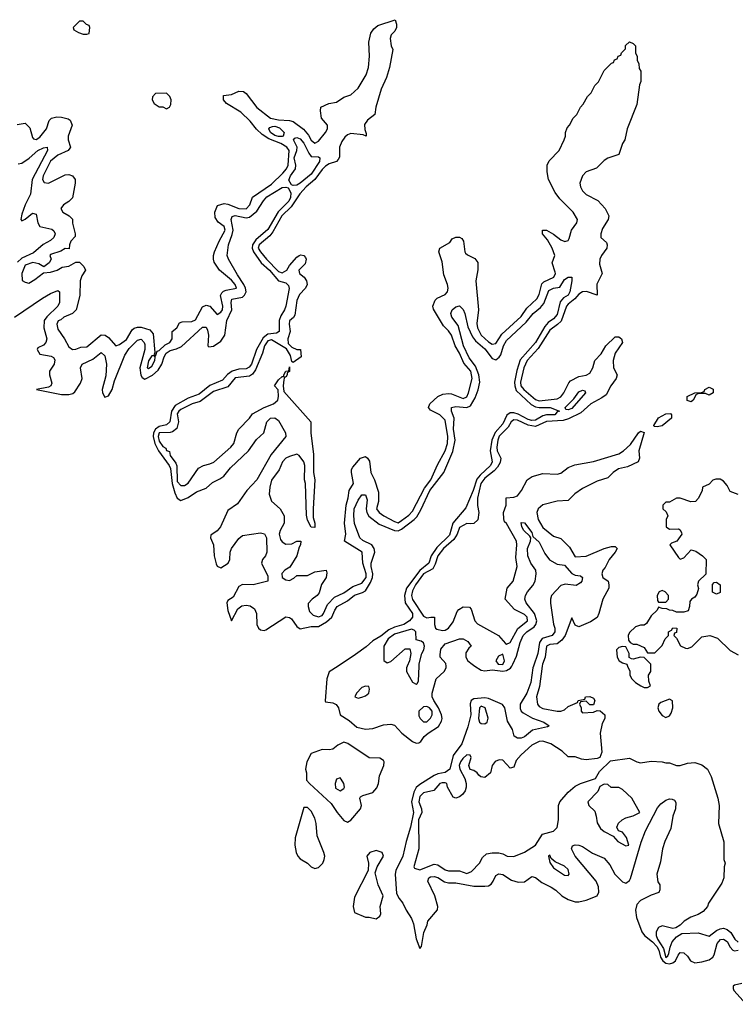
# Model space of a CAD drawing. Header units: inches. Extents: x 2710684 to 2828758, y 857022 to 965663.
# Tile 93 of 256: x 2750519 to 2754474, y 858130 to 863574. Entities that reach past the tile are written whole.
import ezdxf

# ---------------------------------------------------------------- set-up
doc = ezdxf.new("R2010")
doc.units = ezdxf.units.IN
doc.header["$MEASUREMENT"] = 0
doc.layers.add('C7855', color=7, linetype='Continuous')
doc.layers.add('C7856', color=7, linetype='Continuous')

msp = doc.modelspace()

# ---------------------------------------------------------------- linework, layer by layer
at = {"layer": 'C7855', "color": 4}
for points, elevation in [([(2752278.8, 860000), (2752230, 859967.6), (2752216.1, 859930), (2752207.6, 859807.6), (2752210, 859802.8), (2752250, 859797.3), (2752267.9, 859787.9), (2752280.7, 859770), (2752291, 859731), (2752339.8, 859699.8), (2752382.4, 859662.4), (2752430.4, 859650.4), (2752470, 859655.3), (2752530, 859675.8), (2752570, 859678), (2752590, 859673), (2752630.4, 859630), (2752690, 859583.1), (2752710, 859573.4), (2752724.2, 859575.8), (2752736.6, 859583.4), (2752755.1, 859610), (2752775.8, 859630), (2752833.5, 859666.5), (2752850, 859694.8), (2752853.6, 859710), (2752851.2, 859731.2), (2752834.4, 859770), (2752807.4, 859810), (2752799.1, 859830), (2752799.1, 859850), (2752820.5, 859930), (2752865.1, 859970), (2752876.4, 859990), (2752875.5, 860000)], 4), ([(2753358.4, 860000), (2753355, 859990), (2753343.5, 859910), (2753322.2, 859850), (2753286, 859790), (2753285.1, 859765.1), (2753290.2, 859750.3), (2753301.2, 859741.2), (2753352.9, 859712.9), (2753416, 859690), (2753444.7, 859670), (2753436.3, 859663.7), (2753354, 859646), (2753310, 859609.6), (2753290, 859600.7), (2753270, 859600.9), (2753252.3, 859612.3), (2753243.6, 859650), (2753215.5, 859695.5), (2753201, 859770), (2753187.9, 859787.9), (2753110, 859820.7), (2753090, 859824.2), (2753030, 859818.2), (2753014.4, 859810), (2753009.2, 859790.8), (2753012.6, 859730), (2752995.3, 859664.7), (2752962.7, 859570), (2752914.4, 859505.6), (2752896.1, 859430), (2752870, 859410.9), (2752830, 859404.5), (2752810, 859395.6), (2752730, 859346.2), (2752710, 859329.6), (2752697.3, 859302.7), (2752684.5, 859250), (2752695.2, 859190), (2752679.7, 859110), (2752654.6, 859030), (2752636.5, 858950), (2752598.7, 858870), (2752594.9, 858850), (2752602, 858742), (2752615.6, 858715.6), (2752637.1, 858690), (2752655.5, 858650), (2752684.6, 858604.6), (2752695.6, 858575.6), (2752710, 858491.3), (2752730, 858438.8), (2752739.3, 858450), (2752753.5, 858526.5), (2752771.6, 858570), (2752775.1, 858590), (2752827.6, 858652.4), (2752829.6, 858670), (2752813.3, 858730), (2752775.1, 858810), (2752780.9, 858830), (2752790, 858835.3), (2752810, 858836), (2752830, 858830.3), (2752867.8, 858807.8), (2752890, 858802), (2752930, 858801.7), (2753030, 858783.6), (2753090, 858782.3), (2753110, 858785.7), (2753124.9, 858795.1), (2753136.3, 858810), (2753150, 858842.8), (2753167.7, 858852.3), (2753190, 858848.2), (2753236.7, 858816.7), (2753274.8, 858805.2), (2753310, 858806.8), (2753350, 858836), (2753370, 858831), (2753404.1, 858804.1), (2753457.3, 858777.3), (2753481.5, 858761.5), (2753514.9, 858730), (2753550, 858708.6), (2753590, 858696.6), (2753610, 858695.8), (2753650, 858705), (2753710.8, 858730), (2753720.9, 858750), (2753718.9, 858778.9), (2753706, 858810), (2753589.6, 858950), (2753569.3, 858990), (2753574.6, 859005.4), (2753589, 859011), (2753610, 859010.8), (2753630, 859002.8), (2753685.8, 858965.8), (2753750, 858937.3), (2753780.6, 858900.6), (2753809.3, 858849.3), (2753850, 858807), (2753870, 858800.3), (2753890, 858815.3), (2753894.8, 858825.2), (2753954.4, 859025.6), (2753978, 859090), (2754044.3, 859215.7), (2754062, 859238), (2754090, 859259.1), (2754110, 859266.2), (2754124.7, 859264.7), (2754137.8, 859257.8), (2754145.8, 859245.8), (2754144.1, 859210), (2754129.4, 859170), (2754118.6, 859101.4), (2754085, 859030), (2754072.3, 858990), (2754061.7, 858918.3), (2754040.8, 858850), (2754046.9, 858806.9), (2754058, 858790), (2754056.9, 858763.1), (2754050.9, 858749.1), (2754010, 858734), (2753950, 858703.6), (2753930, 858682.7), (2753922.8, 858650), (2753928.1, 858610), (2753958.5, 858530), (2753973.4, 858510), (2754016, 858476), (2754040.4, 858450), (2754051.3, 858430), (2754061.3, 858390), (2754074, 858370), (2754090, 858357.8), (2754110, 858353.4), (2754130, 858359.3), (2754143.5, 858370), (2754158, 858402), (2754170, 858416.3), (2754190, 858414), (2754210, 858395.5), (2754227.2, 858370), (2754250, 858360.2), (2754290, 858364.1), (2754330, 858376.6), (2754349.8, 858390), (2754357.3, 858402.7), (2754374.4, 858465.6), (2754392.4, 858487.6), (2754410, 858490.3), (2754430, 858477), (2754446.5, 858446.5), (2754461.3, 858430), (2754470, 858426), (2754490, 858429.4)], 4), ([(2752660.6, 860000), (2752656.3, 859990), (2752656.3, 859970), (2752690, 859911), (2752710, 859901), (2752716.5, 859903.5), (2752724, 859916), (2752726.9, 860000)], 8), ([(2753407.4, 860000), (2753393, 859887), (2753376.3, 859830), (2753380.5, 859790), (2753390, 859777.3), (2753410, 859766), (2753490, 859750.8), (2753510, 859751), (2753530, 859758), (2753550, 859776), (2753602, 859798), (2753606, 859810), (2753642, 859818), (2753646, 859830), (2753670, 859831.3), (2753690, 859822), (2753698, 859810), (2753690, 859786), (2753670, 859786), (2753650, 859806), (2753618, 859802), (2753614, 859790), (2753622, 859770), (2753622, 859750), (2753630, 859742), (2753690, 859744.7), (2753710, 859754), (2753727.3, 859752.7), (2753754, 859730), (2753754, 859710), (2753738, 859682), (2753726.8, 859630), (2753736, 859524), (2753725.4, 859494.6), (2753711.6, 859488.4), (2753650, 859481.2), (2753624.7, 859484.7), (2753590, 859498), (2753550, 859498), (2753518, 859530), (2753455.3, 859570), (2753410, 859585.2), (2753390, 859582.7), (2753350, 859562), (2753290.6, 859510), (2753262.5, 859477.5), (2753250, 859442), (2753230, 859435.3), (2753190, 859479), (2753170, 859481.2), (2753147.5, 859472.5), (2753131.3, 859450), (2753122, 859410), (2753090, 859384), (2753068.4, 859388.4), (2753056.4, 859396.4), (2753048, 859410), (2753030, 859422), (2753008.9, 859428.9), (2753002, 859450), (2753014, 859494), (2753008, 859508), (2752990, 859508.7), (2752968, 859490), (2752954.8, 859470), (2752948.7, 859450), (2752951.3, 859430), (2752979.1, 859379.1), (2752987.3, 859350), (2752987.3, 859330), (2752980.7, 859310), (2752966, 859290), (2752950, 859277.2), (2752930, 859269.2), (2752915.1, 859275.1), (2752882.7, 859330), (2752879, 859350), (2752870, 859355.1), (2752854.8, 859354.8), (2752841, 859350), (2752807.3, 859312.7), (2752750, 859298.4), (2752730, 859279.3), (2752725.5, 859250), (2752739.6, 859210), (2752741.1, 859190), (2752724, 859150), (2752725.5, 858990), (2752698, 858890), (2752702, 858882), (2752730, 858874), (2752810, 858905.5), (2752830, 858900.5), (2752870, 858872.7), (2752890, 858868.2), (2752950, 858868.4), (2752990, 858853.4), (2753015.9, 858864.1), (2753061.2, 858910), (2753077.5, 858942.5), (2753098.6, 858961.4), (2753130, 858968), (2753167.7, 858967.7), (2753190, 858962.8), (2753214, 858950), (2753250, 858947.7), (2753310, 858970.6), (2753369.2, 859010), (2753409, 859070), (2753470, 859087.7), (2753490, 859106.8), (2753497.6, 859150), (2753497, 859230), (2753503.7, 859250), (2753550, 859302.8), (2753590, 859336), (2753618, 859350), (2753702, 859378), (2753723.1, 859416.9), (2753784, 859476), (2753890, 859491), (2753930, 859471), (2753950, 859466), (2754010, 859474.8), (2754070, 859471.3), (2754090, 859464.7), (2754110, 859464.7), (2754150, 859451.3), (2754170, 859451.3), (2754210, 859464), (2754250, 859467.3), (2754290, 859454.8), (2754321, 859430), (2754341, 859390), (2754378, 859270), (2754386, 859230), (2754381, 859130), (2754411.1, 859028.9), (2754411.3, 858930), (2754418, 858910), (2754412, 858890), (2754411.3, 858830), (2754399.8, 858800.2), (2754326, 858690), (2754321, 858670), (2754297.5, 858642.5), (2754270, 858626), (2754227.9, 858612.1), (2754191.3, 858590), (2754170, 858568), (2754146.4, 858553.6), (2754130, 858549), (2754070, 858564), (2754050, 858555.3), (2754037.3, 858530), (2754037.1, 858510), (2754043.6, 858490), (2754078, 858438), (2754090, 858389.2), (2754101.6, 858398.4), (2754107.3, 858410), (2754113.7, 858446.3), (2754125.1, 858474.9), (2754150, 858502.8), (2754179, 858521), (2754270, 858524.9), (2754330, 858506), (2754370, 858537.6), (2754390, 858547.2), (2754410, 858550.3), (2754430, 858543.7), (2754450, 858526.7), (2754472.7, 858490), (2754490, 858472.7)], 8), ([(2753035, 860000), (2753070, 859977.6), (2753090, 859974.4), (2753130, 859979.3), (2753190, 859971.6), (2753210, 859976.3), (2753231.1, 859988.9), (2753238.4, 860000)], 4), ([(2753878.4, 860000), (2753891.1, 859971.1), (2753892, 859950), (2753902, 859930), (2753922, 859910), (2753952, 859890), (2753970, 859881), (2753990, 859882), (2754006, 859890), (2753996.4, 859916.4), (2753995.3, 859950), (2754008, 859970), (2754008, 860000)], 12), ([(2754510, 858245), (2754470, 858236.2), (2754463.2, 858230), (2754463.2, 858216.8), (2754466.4, 858206.4), (2754534.4, 858130)], 4)]:
    msp.add_lwpolyline(points, dxfattribs=dict(at, elevation=elevation))
for points, elevation in [([(2752430, 859888.7), (2752410, 859881.2), (2752381, 859850), (2752372, 859830), (2752390, 859822.8), (2752410, 859828), (2752430, 859834.8), (2752449, 859850), (2752453.2, 859873.2), (2752448, 859888)], 8), ([(2752770, 859777), (2752750, 859775.1), (2752726, 859750), (2752725.4, 859725.4), (2752732, 859710), (2752750, 859692), (2752770, 859692), (2752790, 859711.3), (2752799.3, 859730), (2752799.5, 859750), (2752784, 859770)], 8), ([(2753070, 859778), (2753060.7, 859770), (2753054.8, 859710), (2753061, 859690), (2753070, 859682.8), (2753090, 859681), (2753102, 859690), (2753108.4, 859711.6), (2753092.7, 859770)], 8), ([(2754110, 859818), (2754062, 859798), (2754051.1, 859788.9), (2754046, 859770), (2754051, 859750), (2754070, 859726), (2754090, 859716), (2754110, 859724.7), (2754120.2, 859739.8), (2754128.7, 859770), (2754127.3, 859807.3)], 12), ([(2752310, 859579.5), (2752277.4, 859562.6), (2752250, 859541.2), (2752230, 859537.2), (2752190, 859539.3), (2752130, 859516), (2752105.7, 859470), (2752098.8, 859430), (2752104.7, 859410), (2752104.7, 859370), (2752121, 859350), (2752240.8, 859240.8), (2752273.1, 859190), (2752310, 859145.5), (2752330, 859137.3), (2752350, 859147.3), (2752402, 859210), (2752408, 859230), (2752399.5, 859270), (2752403.5, 859276.5), (2752414.9, 859285.1), (2752470, 859301.1), (2752493.6, 859326.4), (2752501.7, 859350), (2752507.3, 859392.7), (2752532.1, 859450), (2752533.5, 859470), (2752530, 859478), (2752510, 859491.5), (2752450, 859492.7), (2752332.6, 859572.6)], 4), ([(2752290, 859382), (2752270, 859375.3), (2752262, 859350), (2752264.9, 859324.9), (2752290, 859310.8), (2752310, 859322.8), (2752313.6, 859330), (2752311.3, 859351.3), (2752295.5, 859375.5)], 8), ([(2753750, 859348), (2753726, 859334), (2753714, 859306), (2753658.8, 859250), (2753664, 859230), (2753697.3, 859197.3), (2753706, 859170), (2753710, 859134), (2753730, 859102), (2753750, 859084.7), (2753799.8, 859059.8), (2753826, 859030), (2753870, 859006.8), (2753886, 859010), (2753872.7, 859052.7), (2753850, 859082), (2753828.9, 859088.9), (2753819, 859110), (2753829.3, 859130.7), (2753849.4, 859150.6), (2753870, 859161), (2753910, 859171.3), (2753946, 859190), (2753902, 859270), (2753850, 859318), (2753830, 859328), (2753788.4, 859328.4), (2753770, 859346)], 8), ([(2752110, 859219), (2752090, 859218), (2752041.8, 859050), (2752039.8, 859010), (2752046.6, 858970), (2752056.3, 858950), (2752070, 858935), (2752109.5, 858909.5), (2752130, 858890.4), (2752150, 858880.3), (2752170, 858887.2), (2752194.7, 858910), (2752202.4, 858930), (2752205.1, 858950), (2752200.7, 858970), (2752162.3, 859062.3), (2752157.6, 859130), (2752150, 859159), (2752130, 859197.2)], 4), ([(2752490, 858979.8), (2752454.4, 858970), (2752438.3, 858950), (2752446.3, 858910), (2752445.3, 858870), (2752370, 858722), (2752361.5, 858670), (2752370, 858637.3), (2752430, 858611.3), (2752450, 858612), (2752490, 858602.8), (2752510, 858618), (2752515.1, 858630), (2752512, 858670), (2752527.3, 858730), (2752499.5, 858790), (2752483.2, 858856.8), (2752494.5, 858890), (2752529.5, 858950), (2752522, 858970)], 4), ([(2753450, 858954), (2753442, 858950), (2753450, 858914), (2753470, 858884.7), (2753530, 858844.7), (2753550, 858842), (2753555.3, 858850), (2753550, 858875.3), (2753530, 858893.2), (2753478, 858918), (2753456.4, 858936.4)], 8)]:
    msp.add_lwpolyline(points, close=True, dxfattribs=dict(at, elevation=elevation))
at = {"layer": 'C7856', "color": 4}
for points, elevation in [([(2750505.6, 862994.4), (2750550, 863001), (2750575.5, 862975.5), (2750590, 862922), (2750595.3, 862915.3), (2750610, 862910.8), (2750630, 862924.9), (2750666.6, 862970), (2750682.5, 863017.5), (2750695.3, 863030), (2750723.9, 863036.1), (2750750, 863034.4), (2750786, 863026), (2750798, 863018), (2750808, 862990), (2750786.4, 862930), (2750786, 862910), (2750798.8, 862870), (2750796.3, 862863.7), (2750786, 862850), (2750730, 862824.2), (2750690, 862791.5), (2750648.7, 862710), (2750644.4, 862690), (2750653.4, 862673.4), (2750678, 862670), (2750770, 862716), (2750790, 862718), (2750811.3, 862710), (2750826, 862690), (2750826, 862670), (2750810.5, 862589.5), (2750790.6, 862569.4), (2750761, 862550), (2750746, 862530), (2750758, 862510), (2750792, 862490), (2750810.9, 862470.9), (2750811.1, 862448.9), (2750826, 862390), (2750824.7, 862375.3), (2750802, 862350), (2750794, 862330), (2750792.7, 862307.3), (2750770, 862308), (2750746.4, 862293.6), (2750690, 862275.3), (2750684.7, 862270), (2750692, 862250), (2750682, 862230), (2750652.7, 862207.3), (2750624.7, 862224.7), (2750591.4, 862231.4), (2750550, 862216.2), (2750530.8, 862170), (2750532, 862132), (2750550, 862122), (2750570, 862118), (2750603.1, 862136.9), (2750650, 862174), (2750690, 862178), (2750726, 862190), (2750753.6, 862206.4), (2750790, 862212), (2750830, 862234), (2750850, 862234), (2750874, 862210), (2750882, 862190), (2750863, 862157), (2750854, 862130), (2750850.7, 862049.3), (2750831, 861970), (2750810.9, 861949.1), (2750762, 861930), (2750746.4, 861913.6), (2750731.6, 861908.4), (2750724.7, 861890), (2750730, 861862), (2750766, 861810), (2750790, 861764.7), (2750810, 861751.3), (2750830, 861752), (2750856.4, 861763.6), (2750890, 861766), (2750970, 861831.3), (2750990.6, 861830.6), (2751010, 861816), (2751050, 861771.3), (2751070, 861778.8), (2751110, 861805.5), (2751141.2, 861858.8), (2751151.8, 861868.2), (2751170, 861874.8), (2751190, 861874), (2751238.9, 861858.9), (2751256.7, 861836.7), (2751266.4, 861733.6), (2751262, 861722), (2751270, 861714), (2751279, 861741), (2751290, 861744.9), (2751323.5, 861776.5), (2751349.2, 861790), (2751361.2, 861810), (2751362, 861850), (2751388, 861870), (2751402, 861898), (2751416.4, 861903.6), (2751470, 861904.9), (2751490, 861914), (2751530, 861986), (2751550, 861994.8), (2751570.5, 861990.5), (2751610, 861944.7), (2751630, 861956), (2751639.3, 861970), (2751642, 861990), (2751629.5, 862049.5), (2751636.6, 862063.4), (2751646.3, 862073.7), (2751660.8, 862079.2), (2751717.2, 862090), (2751709.3, 862110), (2751690, 862134.5), (2751622.7, 862190), (2751593.8, 862233.8), (2751589.5, 862249.5), (2751589.5, 862270), (2751595.6, 862290), (2751620.7, 862350), (2751655.1, 862410), (2751649.2, 862430), (2751615.1, 862455.1), (2751599.5, 862479.5), (2751598, 862510), (2751612.7, 862547.3), (2751650, 862558), (2751670, 862554.9), (2751730, 862530.4), (2751770, 862528.7), (2751791.6, 862550), (2751806.5, 862593.5), (2751910, 862663.8), (2751973.9, 862726.1), (2751994.5, 862750), (2752003.5, 862770), (2752008, 862850), (2751996.2, 862870), (2751962.7, 862890), (2751895.6, 862915.6), (2751858.8, 862938.8), (2751828.7, 862968.7), (2751793.5, 863013.5), (2751742, 863062), (2751661.2, 863110), (2751645.2, 863130), (2751644.7, 863155.3), (2751690, 863160.7), (2751730, 863179.1), (2751756.1, 863176.1), (2751770, 863166), (2751828.8, 863088.8), (2751905.5, 863030), (2751950, 863020.3), (2752010, 863017.1), (2752030, 863010.5), (2752088, 862968), (2752115.1, 862935.1), (2752130, 862907.3), (2752150, 862890.8), (2752170, 862902.8), (2752209.5, 862950), (2752220.7, 862970), (2752220.9, 862990), (2752187.3, 863030), (2752180.9, 863070), (2752184, 863090), (2752228, 863110), (2752270, 863117.3), (2752310, 863146), (2752350, 863158.8), (2752390, 863194.8), (2752434.5, 863270), (2752446, 863310), (2752452.9, 863372.9), (2752448.7, 863450), (2752460.4, 863499.6), (2752476.4, 863523.6), (2752499, 863541), (2752594, 863574), (2752602, 863550), (2752602, 863530), (2752592, 863510), (2752572, 863490), (2752566, 863470), (2752572, 863430), (2752582, 863410), (2752562.8, 863310), (2752545.5, 863254.5), (2752516.3, 863190), (2752487.3, 863090), (2752482.8, 863050), (2752440.7, 863019.3), (2752425.7, 862994.3), (2752426, 862966), (2752434.8, 862945.2), (2752434, 862930), (2752417.5, 862937.5), (2752350, 862943.9), (2752330, 862936.9), (2752315.4, 862924.6), (2752298.6, 862901.4), (2752286.5, 862870), (2752285.7, 862814.3), (2752279.6, 862800.4), (2752270, 862789.6), (2752230, 862776.9), (2752210, 862764.7), (2752190, 862745.1), (2752150.1, 862689.9), (2752102.7, 862650), (2752068.2, 862611.8), (2752020.3, 862539.7), (2751967.5, 862490), (2751918.5, 862401.5), (2751900.9, 862379.1), (2751841.7, 862330), (2751836.9, 862310), (2751849.1, 862290), (2751882.3, 862250), (2751950, 862181.7), (2751970, 862174), (2751995.1, 862190), (2752010, 862214.8), (2752050, 862260.7), (2752064, 862270), (2752073.7, 862273.7), (2752090, 862271), (2752098.8, 862258.8), (2752102, 862250), (2752096.1, 862223.9), (2752062, 862190), (2752066, 862170), (2752090.4, 862150.4), (2752104.9, 862130), (2752107.7, 862110), (2752098.8, 862090), (2752065.5, 862054.5), (2752050, 862022), (2752039.2, 861940.8), (2752032, 861928), (2752010.5, 861909.5), (2752008.4, 861890), (2752014, 861850), (2752001.3, 861810), (2752003.4, 861783.4), (2752023.5, 861763.5), (2752050, 861751.3), (2752071.1, 861751.1), (2752074.8, 861710), (2752030, 861678), (2752024, 861684), (2752016.5, 861716.5), (2751993.6, 861753.6), (2751910, 861803.1), (2751890, 861797.6), (2751872.7, 861770), (2751861.1, 861730), (2751822, 861638), (2751806.5, 861613.5), (2751790, 861603.7), (2751710, 861593.6), (2751670, 861544.2), (2751590, 861518.7), (2751516.9, 861463.1), (2751471.3, 861450), (2751410, 861419.6), (2751398, 861410), (2751390, 861394), (2751396.3, 861350), (2751387, 861313), (2751364.2, 861295.8), (2751350, 861291.3), (2751290, 861289.3), (2751285, 861270), (2751290, 861243), (2751310, 861214), (2751325.8, 861205.8), (2751330, 861192), (2751346, 861186), (2751350, 861164.7), (2751382.8, 861122.8), (2751387.6, 861107.6), (2751390, 861021), (2751410, 860998), (2751430, 860998), (2751450, 861011.3), (2751506.3, 861093.7), (2751535.3, 861110), (2751570, 861117.6), (2751592, 861128), (2751686, 861210), (2751702.7, 861230), (2751719, 861290), (2751729.4, 861310.6), (2751788.7, 861370), (2751806, 861394), (2751870, 861430.7), (2751922, 861450), (2751945.2, 861470), (2751949.2, 861490), (2751948, 861528), (2751928, 861550), (2751950, 861582), (2751970, 861602), (2751978, 861602), (2751978, 861610), (2751990, 861631.3), (2752007.3, 861632.7), (2752010, 861654), (2752010, 861628), (2751998, 861622), (2751998, 861610), (2751990, 861598), (2751982, 861598), (2751978, 861582), (2751974.8, 861550), (2751978, 861518), (2752127.7, 861350), (2752127.7, 861290), (2752142.8, 861170), (2752142.8, 861070), (2752150.6, 861029.4), (2752141, 860870), (2752141, 860821), (2752150.8, 860790), (2752150, 860766), (2752130, 860768), (2752110, 860806), (2752104.7, 860835.3), (2752099, 861010), (2752094, 861030), (2752095.3, 861110), (2752089.2, 861130), (2752064.1, 861164.1), (2752050, 861172.3), (2752010, 861159.3), (2751990, 861149), (2751971, 861130), (2751954, 861086), (2751910, 861028), (2751900.7, 860990), (2751898, 860950), (2751911.1, 860911.1), (2751958, 860870), (2751981, 860830), (2751980.7, 860790), (2751958.4, 860750), (2751952.4, 860730), (2751960.6, 860700.6), (2751970, 860687.3), (2751990, 860674), (2752024, 860676), (2752050, 860691.3), (2752072, 860690), (2752071.3, 860670), (2752062.8, 860657.2), (2752050.5, 860609.5), (2752012.8, 860547.2), (2751984, 860530), (2751967.5, 860512.5), (2751969.2, 860489.2), (2751990, 860476.4), (2752010, 860473), (2752034, 860486), (2752050, 860501), (2752110, 860501), (2752150, 860521), (2752212, 860530), (2752216, 860516), (2752213.4, 860490), (2752188, 860452), (2752174.2, 860405.8), (2752164, 860390), (2752134.8, 860370), (2752114, 860346), (2752113.4, 860330), (2752121.6, 860301.6), (2752140.9, 860280.9), (2752170, 860273), (2752190, 860280.5), (2752198.4, 860290), (2752220.3, 860339.7), (2752259.1, 860380.9), (2752310, 860405.3), (2752360.6, 860439.4), (2752410, 860458.4), (2752433.1, 860490), (2752434.2, 860510), (2752416.3, 860570), (2752412.3, 860630), (2752314, 860690), (2752322, 860730), (2752313.6, 860790), (2752322.9, 860890), (2752335.1, 860930), (2752340.7, 860970), (2752364.5, 861010), (2752352.3, 861070), (2752352.9, 861087.1), (2752360.2, 861099.8), (2752402, 861150), (2752430, 861158.8), (2752441, 861150), (2752452.2, 861132.2), (2752460.5, 861070), (2752480.5, 861030), (2752502, 860962), (2752503, 860910), (2752491, 860870), (2752506, 860850), (2752531, 860830), (2752590, 860799.3), (2752610, 860793), (2752630, 860804.9), (2752670, 860834.9), (2752690, 860856.3), (2752756.4, 860983.6), (2752791.1, 861030), (2752827.6, 861112.4), (2752871.1, 861190), (2752884.2, 861230), (2752886, 861270), (2752870, 861359), (2752841.2, 861390), (2752790, 861415.3), (2752779, 861430), (2752785.2, 861450), (2752829.6, 861490.4), (2752857, 861503), (2752890, 861508), (2752905.8, 861505.8), (2752970, 861480.4), (2752990, 861488.4), (2752999.7, 861510), (2753020.5, 861590), (2753013.1, 861630), (2752974.5, 861674.5), (2752950, 861729.3), (2752926, 861770), (2752905.6, 861830), (2752890, 861854), (2752861.3, 861881.3), (2752805.6, 861974.4), (2752802.7, 861990), (2752815.9, 862024.1), (2752825.8, 862034.2), (2752870, 862054), (2752883.7, 862070), (2752887, 862090), (2752883.7, 862110), (2752863, 862163), (2752854.5, 862234.5), (2752835.3, 862290), (2752842, 862310), (2752897.2, 862342.8), (2752910, 862362), (2752930, 862372), (2752950, 862372), (2752963.6, 862363.6), (2752972, 862350), (2752978.8, 862290), (2752983.4, 862283.4), (2752993.7, 862273.7), (2753034, 862254), (2753050.9, 862230.9), (2753051.1, 862191.1), (2753040.5, 862130), (2753054.4, 861970), (2753045.1, 861894.9), (2753049, 861870), (2753070, 861830.5), (2753110, 861793.7), (2753130, 861780.4), (2753150, 861783), (2753184.1, 861835.9), (2753290, 861932.2), (2753321.3, 861978.7), (2753376.9, 862030), (2753390, 862054.8), (2753405.6, 862114.4), (2753415.2, 862124.8), (2753471.2, 862150), (2753479.7, 862170), (2753478.9, 862178.9), (2753462.7, 862230), (2753477.6, 862270), (2753462.4, 862310), (2753436.1, 862356.1), (2753409.5, 862390), (2753409, 862411), (2753430, 862410.8), (2753470, 862388), (2753510, 862357.1), (2753533, 862347), (2753550, 862354), (2753555.8, 862364.2), (2753569.6, 862410), (2753597.6, 862450), (2753601.6, 862470), (2753578.4, 862510), (2753503.7, 862583.7), (2753478, 862618), (2753442.7, 862690), (2753433.6, 862733.6), (2753434, 862770), (2753446.3, 862793.7), (2753501.2, 862850), (2753529, 862910), (2753535.3, 862930), (2753535.3, 862950), (2753544.7, 862975.3), (2753558, 862990), (2753578, 863030), (2753598, 863050), (2753618, 863090), (2753633.6, 863106.4), (2753658, 863150), (2753678, 863170), (2753698, 863210), (2753718, 863230), (2753750, 863294), (2753790, 863334), (2753802, 863338), (2753807.3, 863352.7), (2753822, 863358), (2753827.3, 863372.7), (2753842, 863378), (2753846, 863390), (2753867.3, 863412.7), (2753868.4, 863431.6), (2753890, 863452), (2753910, 863442), (2753922, 863430), (2753922, 863390), (2753932, 863370), (2753932, 863350), (2753942, 863330), (2753943.6, 863303.6), (2753952, 863290), (2753951.6, 863231.6), (2753945.4, 863214.6), (2753930, 863106), (2753876, 862970), (2753864.7, 862910), (2753850.9, 862889.1), (2753830, 862828.7), (2753770, 862808.7), (2753750, 862795.3), (2753707.3, 862752.7), (2753650, 862732), (2753629.1, 862710.9), (2753615.8, 862670), (2753618.4, 862650), (2753630, 862627.3), (2753650, 862608), (2753713.8, 862573.8), (2753754.8, 862530), (2753774.8, 862490), (2753771, 862470), (2753740.9, 862419.1), (2753730.7, 862390), (2753731, 862370), (2753762, 862342), (2753766.8, 862330), (2753764, 862310), (2753734, 862270), (2753725.5, 862250), (2753723, 862223), (2753738.8, 862170), (2753708.7, 862111.3), (2753710.7, 862050), (2753651.2, 862071.2), (2753630, 862069.7), (2753610, 862056.3), (2753587.6, 862030), (2753550, 862000.4), (2753541.3, 861990), (2753512.2, 861907.8), (2753492.2, 861887.8), (2753450, 861857.7), (2753384.3, 861755.7), (2753324.7, 861690), (2753306.4, 861650), (2753286.8, 861570), (2753289.5, 861549.5), (2753304.6, 861530), (2753370, 861474.3), (2753390, 861467.2), (2753490, 861478.4), (2753510, 861488.4), (2753527, 861510), (2753553.8, 861566.2), (2753563.6, 861576.4), (2753610, 861602), (2753650, 861608.2), (2753670, 861618.8), (2753686.6, 861650), (2753697.6, 861690), (2753733.3, 861726.7), (2753759.5, 861770), (2753810, 861820.7), (2753830, 861820.7), (2753846, 861810), (2753850.7, 861790), (2753810.7, 861730), (2753799.1, 861690), (2753802, 861650), (2753821, 861610), (2753816, 861590), (2753785.5, 861550), (2753759.9, 861500.1), (2753737.3, 861482.7), (2753676.3, 861450), (2753620.2, 861399.8), (2753553.3, 861366.7), (2753522.8, 861357.2), (2753430, 861353.2), (2753370, 861323.9), (2753330, 861331.5), (2753270, 861360.3), (2753250, 861361.7), (2753235.3, 861350), (2753219.4, 861320.6), (2753170, 861271), (2753162.2, 861250), (2753156, 861210), (2753158.7, 861190), (2753177.6, 861150), (2753174.5, 861125.5), (2753160, 861100), (2753140.9, 861079.1), (2753090, 861038.3), (2753067.7, 861010), (2753048.9, 860928.9), (2753048.6, 860888.6), (2753056.3, 860850), (2753050.4, 860809.6), (2753030, 860789.2), (2753010, 860786), (2752990, 860789.2), (2752950, 860766), (2752936.5, 860730), (2752919.3, 860700.7), (2752861.7, 860650), (2752830.4, 860610), (2752816.3, 860563.7), (2752802.2, 860537.8), (2752750, 860509.6), (2752707.1, 860450), (2752690, 860416), (2752685.5, 860390), (2752690, 860368), (2752750, 860276.3), (2752770, 860266), (2752791.1, 860271.1), (2752812, 860270), (2752811, 860230), (2752818, 860210), (2752824.9, 860204.9), (2752856.8, 860196.8), (2752870, 860198), (2752889.2, 860210), (2752915.6, 860244.4), (2752937.5, 860302.5), (2752946.3, 860313.7), (2752970, 860326.8), (2753005.4, 860325.4), (2753014, 860314), (2753034, 860250), (2753050, 860234), (2753164.7, 860170), (2753204.7, 860124.7), (2753210, 860122), (2753230, 860131.3), (2753273, 860207), (2753326, 860250), (2753323.7, 860270), (2753310, 860286), (2753253.4, 860313.4), (2753202, 860370), (2753213.2, 860430), (2753246.6, 860470), (2753268, 860550), (2753260.9, 860600.9), (2753267.6, 860670), (2753265.6, 860690), (2753210, 860788.7), (2753198, 860798), (2753194.6, 860814.6), (2753194, 860850), (2753208, 860890), (2753208, 860930), (2753250, 860934), (2753270, 860941), (2753292.7, 860970), (2753324, 861030), (2753352.1, 861047.9), (2753410, 861064), (2753490, 861061), (2753510, 861066.8), (2753550, 861098.8), (2753586.8, 861113.2), (2753690, 861130.5), (2753830, 861173.4), (2753856.2, 861190), (2753894.5, 861225.5), (2753939, 861290), (2753950, 861298.8), (2753971.3, 861291.3), (2753940.5, 861190), (2753944, 861150), (2753938, 861130), (2753877.7, 861102.2), (2753828.9, 861091.1), (2753799.1, 861070), (2753770, 861040.9), (2753710, 861021.6), (2753630, 860981.6), (2753587.1, 860952.9), (2753550, 860916), (2753490, 860912), (2753410, 860891.3), (2753384.4, 860870), (2753377.6, 860850), (2753384.9, 860810), (2753410, 860765.5), (2753470, 860718), (2753510, 860706), (2753557.5, 860657.5), (2753590, 860604.7), (2753650, 860608), (2753750, 860650.4), (2753790, 860661), (2753810, 860662), (2753822, 860650), (2753811, 860630), (2753777.3, 860590), (2753755.2, 860544.8), (2753742.8, 860530), (2753736, 860510), (2753742, 860490), (2753771, 860470), (2753776, 860450), (2753774.8, 860430), (2753742.8, 860370), (2753721, 860290), (2753710.6, 860269.4), (2753674.4, 860245.6), (2753610, 860218), (2753590, 860226), (2753570, 860266), (2753533.4, 860170), (2753515.8, 860144.2), (2753490, 860122.4), (2753450, 860119.6), (2753430.5, 860109.5), (2753422.6, 860050), (2753408.7, 860010), (2753407.4, 860000)], 8), ([(2750510, 862776.3), (2750530, 862780.4), (2750571.5, 862808.5), (2750619.5, 862850), (2750650, 862865.5), (2750671.3, 862870), (2750672.7, 862850), (2750588, 862690), (2750579.5, 862610), (2750548.9, 862550), (2750530, 862498), (2750526, 862470), (2750530, 862462), (2750550, 862472), (2750590, 862504.7), (2750610, 862498), (2750619.1, 862450), (2750630.5, 862430.5), (2750695.9, 862415.9), (2750706.8, 862406.8), (2750714.9, 862390), (2750707.2, 862370), (2750690, 862354), (2750648.5, 862331.5), (2750595.9, 862284.1), (2750530, 862256.1), (2750506.8, 862233.2)], 4), ([(2750490, 861929.2), (2750645.1, 862034.9), (2750690, 862060.3), (2750730, 862077.3), (2750738.8, 862070), (2750738, 862010), (2750728.9, 861990), (2750668.2, 861931.8), (2750654.3, 861910), (2750652.6, 861870), (2750668.2, 861810), (2750663, 861790), (2750650, 861775.1), (2750619.6, 861760.4), (2750614.8, 861750), (2750630, 861724.4), (2750693, 861713), (2750705.5, 861705.5), (2750712.9, 861692.9), (2750708.7, 861670), (2750683.9, 861630), (2750684.5, 861610), (2750696.3, 861563.7), (2750690.3, 861549.7), (2750677.3, 861542.7), (2750612, 861530), (2750750, 861501.4), (2750790, 861501), (2750812.7, 861507.3), (2750823.6, 861516.4), (2750855.6, 861564.5), (2750864.2, 861590), (2750855.1, 861650), (2750863.6, 861670), (2750923, 861697), (2750970, 861734.4), (2750990, 861714.8), (2750998.5, 861670), (2750995.9, 861604.1), (2750975.2, 861530), (2750976, 861510), (2750990, 861487.2), (2751010, 861494.4), (2751029.7, 861530), (2751043.5, 861576.5), (2751100.7, 861719.3), (2751124.5, 861755.5), (2751170, 861802.6), (2751190, 861808.2), (2751206.4, 861790), (2751210, 861778), (2751210.2, 861750), (2751183, 861650), (2751187.7, 861607.7), (2751195.4, 861595.4), (2751210, 861586.5), (2751252.2, 861607.8), (2751283.8, 861636.2), (2751304.4, 861670), (2751316.8, 861710), (2751329.3, 861730.7), (2751350, 861745.4), (2751385.5, 861754.5), (2751412.7, 861767.3), (2751530, 861874.4), (2751550, 861874.8), (2751556.9, 861856.9), (2751562, 861830), (2751558.8, 861770), (2751564.4, 861764.4), (2751590, 861768.9), (2751630, 861796.9), (2751652.2, 861830), (2751663.5, 861910), (2751690.8, 861970), (2751687.6, 862010), (2751691.4, 862028.6), (2751750, 862039.2), (2751762, 862050), (2751769.8, 862070), (2751767.5, 862090), (2751758.3, 862110), (2751722.6, 862162.6), (2751673, 862250), (2751666, 862270), (2751672.8, 862330), (2751694, 862386), (2751698.3, 862410), (2751688.2, 862470), (2751693.4, 862486.6), (2751710, 862491.3), (2751770, 862477.6), (2751790, 862482.8), (2751830, 862515.3), (2751866.9, 862573.1), (2751885.8, 862594.2), (2751970, 862646.4), (2751990, 862647.7), (2752003.5, 862643.5), (2752017.2, 862617.2), (2752015.9, 862590), (2752006.9, 862570), (2751948.3, 862511.7), (2751890, 862414.5), (2751823.5, 862356.5), (2751805.1, 862330), (2751804.3, 862310), (2751811.8, 862290), (2751854.4, 862230), (2751900.2, 862190), (2751950, 862130.2), (2751990, 862118.7), (2752005.1, 862105.1), (2752008.5, 862088.5), (2751990.2, 861990), (2751983.1, 861970), (2751962.6, 861937.5), (2751953.8, 861910), (2751954, 861850), (2751938.8, 861841.2), (2751890, 861834.4), (2751865, 861815), (2751827.3, 861750), (2751800.6, 861670), (2751788, 861652), (2751770, 861643.2), (2751730, 861642.6), (2751693.4, 861630), (2751668.1, 861611.9), (2751639.7, 861580.3), (2751570, 861551.3), (2751510, 861502.9), (2751450, 861481.5), (2751379.1, 861440.9), (2751358, 861410), (2751347.9, 861350), (2751330, 861334), (2751290, 861325.4), (2751270, 861310.7), (2751258.9, 861290), (2751256.2, 861270), (2751265.9, 861230), (2751286.1, 861190), (2751344.6, 861110), (2751352.7, 861092.7), (2751362, 861010), (2751377.1, 860957.1), (2751390, 860928.9), (2751410, 860916.1), (2751450, 860931.4), (2751496.5, 860963.5), (2751550, 860983.1), (2751584.1, 861015.9), (2751625.5, 861034.5), (2751647.3, 861050), (2751684, 861096), (2751783, 861190), (2751828, 861252.1), (2751867.6, 861290), (2751884.2, 861350), (2751905.2, 861370), (2751930, 861372.2), (2751950, 861357.3), (2751988.2, 861290), (2751990, 861269.2), (2751909.2, 861170.8), (2751828.8, 861030), (2751774, 860970), (2751722.4, 860897.6), (2751670, 860860.7), (2751628.8, 860770), (2751611.3, 860748.7), (2751576.3, 860723.7), (2751574.4, 860710), (2751590.2, 860670.2), (2751594.5, 860610), (2751605.2, 860565.2), (2751610, 860553), (2751630, 860543.1), (2751671.5, 860570), (2751680.5, 860590), (2751683, 860630), (2751689.7, 860650.3), (2751730, 860704.9), (2751750, 860722), (2751850, 860737.1), (2751872.2, 860732.2), (2751883, 860710), (2751885.5, 860630), (2751877.3, 860610), (2751860.7, 860590), (2751854.8, 860570), (2751890, 860498), (2751890.6, 860469.4), (2751810, 860449.6), (2751750, 860451.5), (2751730, 860439.5), (2751699.3, 860380.7), (2751670, 860362), (2751663.1, 860350), (2751670, 860306.8), (2751690, 860250.8), (2751724, 860316), (2751747.5, 860332.5), (2751770, 860337.1), (2751793.7, 860333.7), (2751817.5, 860317.5), (2751827.4, 860290), (2751830.3, 860230), (2751839.5, 860210), (2751850, 860200.3), (2751870, 860196.9), (2751878.7, 860201.3), (2751990, 860271.7), (2752010, 860268.9), (2752020.9, 860260.9), (2752050, 860218.4), (2752070, 860205.3), (2752130, 860218.2), (2752170, 860219.1), (2752215.6, 860244.4), (2752244.8, 860270), (2752260.4, 860310), (2752273.6, 860330), (2752330, 860360.8), (2752370, 860392.6), (2752413.6, 860406.4), (2752430, 860416.9), (2752458.5, 860461.5), (2752469.8, 860490), (2752471.6, 860510), (2752461.5, 860550), (2752461.6, 860570), (2752481.1, 860630), (2752478.5, 860650), (2752465.1, 860670), (2752415.3, 860695.3), (2752398.9, 860710), (2752369, 860789), (2752365.3, 860830), (2752367.8, 860870), (2752390, 860917.3), (2752410, 860947.3), (2752430, 860947.3), (2752439.9, 860919.9), (2752433.4, 860870), (2752436.9, 860850), (2752448.2, 860828.2), (2752505.5, 860785.5), (2752590, 860749.2), (2752610, 860747.5), (2752630, 860756.9), (2752699.8, 860810), (2752714.1, 860825.9), (2752735.8, 860864.2), (2752785.8, 860970), (2752862.8, 861070), (2752913.2, 861186.8), (2752925.2, 861250), (2752916.5, 861310), (2752919.8, 861370), (2752906.3, 861410), (2752906.6, 861430), (2752930, 861435.6), (2752990, 861430.2), (2753010, 861439.5), (2753036.6, 861483.4), (2753052.3, 861527.7), (2753062.5, 861570), (2753056.5, 861610), (2753038.7, 861658.7), (2753003.7, 861703.7), (2752972.4, 861770), (2752943, 861883), (2752907, 861930), (2752902.7, 861950), (2752909, 861970), (2752930, 861986), (2752950, 861991.3), (2752970, 861972), (2752979.1, 861950), (2752995.1, 861875.1), (2753021.3, 861821.3), (2753038.2, 861798.2), (2753090, 861754.9), (2753130, 861701.6), (2753150, 861692.7), (2753170, 861708), (2753178.6, 861721.4), (2753193.5, 861770), (2753210, 861800.3), (2753317.5, 861902.5), (2753356.2, 861950), (2753398, 861982), (2753415.8, 862004.2), (2753444.1, 862075.9), (2753470, 862090.3), (2753504.5, 862095.5), (2753530, 862137.3), (2753550, 862151), (2753570, 862151.3), (2753570.7, 862130), (2753559.3, 862070), (2753550.3, 862050), (2753524.2, 862035.8), (2753506.1, 862013.9), (2753490, 861944.5), (2753470, 861919.7), (2753440.9, 861899.1), (2753421.9, 861878.1), (2753370, 861788.5), (2753286, 861694), (2753266.2, 861633.8), (2753254.8, 861570), (2753255, 861550), (2753263.5, 861523.5), (2753345.5, 861445.5), (2753370, 861433.8), (2753390, 861430.2), (2753451, 861430), (2753502, 861410), (2753490, 861405.2), (2753477.3, 861390), (2753430, 861388.9), (2753410, 861383.1), (2753370, 861360.3), (2753350, 861358.6), (2753330, 861363.2), (2753273.5, 861393.5), (2753250, 861400.7), (2753230, 861400.3), (2753211.8, 861388.2), (2753190, 861339.7), (2753147.8, 861292.2), (2753128.4, 861250), (2753119.8, 861190), (2753131.2, 861130), (2753121.8, 861110), (2753063.7, 861056.3), (2753046.4, 861033.6), (2753026.2, 860970), (2752985.2, 860874.8), (2752913.4, 860790), (2752895.2, 860724.8), (2752825, 860655), (2752794.2, 860610), (2752780.7, 860570), (2752730, 860528.9), (2752656.8, 860430), (2752645.4, 860390), (2752648.9, 860350), (2752690, 860290.4), (2752690.2, 860269.8), (2752673.7, 860250), (2752641.3, 860230), (2752590, 860214.6), (2752560.1, 860199.9), (2752515.2, 860164.8), (2752470, 860140.3), (2752433.8, 860106.2), (2752375.7, 860064.3), (2752278.8, 860000)], 4), ([(2754490, 860948), (2754445.2, 860965.2), (2754430, 860998), (2754410, 861022), (2754390, 861034), (2754366.4, 861033.6), (2754350, 861028), (2754330, 861006), (2754294, 860990), (2754291.6, 860968.4), (2754270, 860926), (2754254, 860910), (2754228.9, 860908.9), (2754170, 860928), (2754150, 860928), (2754110, 860906), (2754090, 860906), (2754074, 860890), (2754074, 860870), (2754092.7, 860852.7), (2754102, 860830), (2754092, 860810), (2754092, 860770), (2754110, 860758), (2754159.6, 860759.6), (2754170, 860754), (2754176.9, 860736.9), (2754178, 860730), (2754152, 860690), (2754121, 860679), (2754112, 860670), (2754159.6, 860599.6), (2754170, 860592), (2754190, 860598), (2754230, 860642), (2754256, 860636), (2754294, 860610), (2754314, 860590), (2754312, 860508), (2754271.1, 860468.9), (2754266, 860450), (2754270.9, 860429.1), (2754262, 860398), (2754250, 860382), (2754232, 860370), (2754223.6, 860356.4), (2754222, 860330), (2754214, 860306), (2754190, 860298), (2754150, 860298), (2754130, 860308), (2754110, 860308.7), (2754096.4, 860316.4), (2754070, 860318), (2754050, 860326), (2754042, 860310), (2754010, 860278), (2753983.6, 860236.4), (2753970, 860226), (2753950, 860226), (2753923.6, 860216.4), (2753890, 860186), (2753882, 860170), (2753883.6, 860143.6), (2753894, 860130), (2753910, 860122), (2753930, 860122), (2753970, 860102), (2753990, 860074), (2754030, 860074), (2754070, 860114), (2754086, 860150), (2754106, 860170), (2754106, 860190), (2754122, 860198), (2754130, 860212), (2754151.3, 860210), (2754150, 860186), (2754138, 860182), (2754134, 860170), (2754150, 860154), (2754171.6, 860111.6), (2754199.6, 860099.6), (2754210, 860098), (2754233.6, 860106.4), (2754290, 860161), (2754334, 860170), (2754375.3, 860155.3), (2754445.4, 860085.4), (2754490, 860062)], 12), ([(2753238.4, 860000), (2753245, 860010), (2753264.2, 860055.8), (2753284.4, 860130), (2753302.4, 860170), (2753321.3, 860190), (2753362.3, 860217.7), (2753372, 860230), (2753376.8, 860250), (2753364.5, 860290), (2753317.6, 860350), (2753311.5, 860370), (2753315.1, 860390), (2753325.1, 860410), (2753354.6, 860445.4), (2753368, 860470), (2753374.3, 860510), (2753371.1, 860531.1), (2753344.7, 860570), (2753326.9, 860610), (2753326, 860650), (2753342.7, 860690), (2753344, 860710), (2753339.3, 860719.3), (2753306, 860750), (2753295.3, 860770), (2753290, 860794), (2753310, 860791.3), (2753350, 860738), (2753356, 860716), (2753390, 860684.7), (2753422, 860622), (2753447.5, 860587.5), (2753490, 860564.4), (2753530, 860558.8), (2753570, 860512.4), (2753590, 860503), (2753619.1, 860499.1), (2753630.6, 860490), (2753626.8, 860470), (2753619.3, 860460.7), (2753594.4, 860445.6), (2753533.3, 860453.3), (2753510, 860445.6), (2753459.3, 860390), (2753452.7, 860370), (2753452.5, 860347.5), (2753470, 860231.3), (2753476.9, 860210), (2753476, 860190), (2753462, 860170), (2753407.5, 860152.5), (2753392.1, 860130), (2753382.9, 860070), (2753358.4, 860000)], 4), ([(2752726.9, 860000), (2752727.3, 860012.7), (2752740.9, 860070), (2752752.3, 860090), (2752756, 860110), (2752750, 860128), (2752738, 860138), (2752710, 860146), (2752708.7, 860190), (2752699.3, 860199.3), (2752684, 860204), (2752590, 860176.8), (2752555.8, 860150), (2752531, 860110), (2752531.6, 860031.6), (2752550, 860018), (2752570, 860026), (2752650, 860094.8), (2752675.3, 860095.3), (2752681, 860070), (2752673.4, 860030), (2752660.6, 860000)], 8), ([(2752875.5, 860000), (2752874.2, 860014.2), (2752843.6, 860050), (2752842.7, 860062.7), (2752847, 860093), (2752870, 860123), (2752950, 860150.7), (2752970.7, 860150.7), (2752995.3, 860135.3), (2753014, 860110), (2753000.7, 860099.3), (2752985.8, 860074.2), (2752985.5, 860050), (2752996.4, 860030), (2753019.5, 860010), (2753035, 860000)], 4), ([(2754008, 860000), (2754008, 860010), (2753970, 860048), (2753950, 860048.7), (2753910, 860038), (2753900.4, 860040.4), (2753888.4, 860048.4), (2753888, 860070), (2753870, 860106), (2753850, 860108), (2753830, 860102), (2753818, 860090), (2753821, 860050), (2753832, 860030), (2753850, 860018), (2753874, 860010), (2753878.4, 860000)], 12)]:
    msp.add_lwpolyline(points, dxfattribs=dict(at, elevation=elevation))
for points, elevation in [([(2750870, 863566), (2750850, 863566), (2750814, 863530), (2750818, 863518), (2750843.6, 863503.6), (2750870, 863494), (2750890, 863494), (2750902, 863498), (2750906, 863530), (2750902, 863542), (2750887.3, 863547.3)], 12), ([(2751330, 863168), (2751270, 863166), (2751252.7, 863147.3), (2751252, 863130), (2751262, 863110), (2751290, 863092), (2751310, 863092), (2751330, 863082), (2751346, 863090), (2751354.6, 863105.4), (2751355.3, 863130), (2751348, 863150)], 12), ([(2751950, 862927.4), (2751930, 862932.9), (2751906, 862950), (2751895.1, 862970), (2751901.6, 862978.4), (2751916, 862984), (2751930, 862985), (2751955.8, 862975.8), (2751981.3, 862950), (2751974.8, 862930), (2751970, 862928.7)], 4), ([(2752030, 862657.2), (2752020.9, 862660.9), (2752007.3, 862687.3), (2752015.6, 862710), (2752044, 862750), (2752044.5, 862770), (2752036.2, 862810), (2752051.1, 862850), (2752053, 862870), (2752032.3, 862910), (2752040.5, 862919.5), (2752050, 862922.4), (2752070, 862914.9), (2752090, 862890.4), (2752116.4, 862836.4), (2752130, 862818), (2752170, 862816.3), (2752177.3, 862810), (2752175.8, 862790), (2752130, 862720.7), (2752070, 862669.7), (2752050, 862659.5)], 4), ([(2751258, 861718), (2751250, 861715.3), (2751230, 861688.7), (2751224, 861650), (2751230, 861645.5), (2751250, 861658.8), (2751265.2, 861690), (2751268, 861708)], 8), ([(2753550, 861416), (2753538, 861418), (2753533.2, 861430), (2753581.5, 861478.5), (2753610, 861517.3), (2753630, 861526), (2753642, 861522), (2753646, 861510), (2753570, 861424.7)], 4), ([(2754330, 861498), (2754310, 861508), (2754272.7, 861507.3), (2754258, 861502), (2754242, 861470), (2754230, 861462), (2754208.7, 861468.7), (2754208, 861490), (2754250, 861511.3), (2754287.3, 861512.7), (2754302, 861518), (2754306, 861530), (2754330, 861542), (2754351.6, 861531.6), (2754352, 861510)], 8), ([(2754042.5, 861322.5), (2754025.6, 861325.6), (2754024, 861330), (2754050, 861373), (2754090, 861394.8), (2754116, 861396), (2754122, 861390), (2754122, 861370), (2754070, 861328.2)], 8), ([(2754370, 860398), (2754349.1, 860409.1), (2754348.7, 860451.3), (2754358, 860462), (2754370, 860464.7), (2754391.3, 860450), (2754390, 860406)], 12), ([(2754070, 860418), (2754054, 860410), (2754042, 860390), (2754043.6, 860363.6), (2754050, 860354), (2754090, 860354), (2754106, 860370), (2754106, 860390), (2754086, 860410)], 12), ([(2753190, 860066), (2753165.4, 860054.6), (2753151, 860030), (2753164, 860010), (2753190, 860007.9), (2753199.5, 860030)], 8)]:
    msp.add_lwpolyline(points, close=True, dxfattribs=dict(at, elevation=elevation))

doc.saveas('drawing.dxf')
